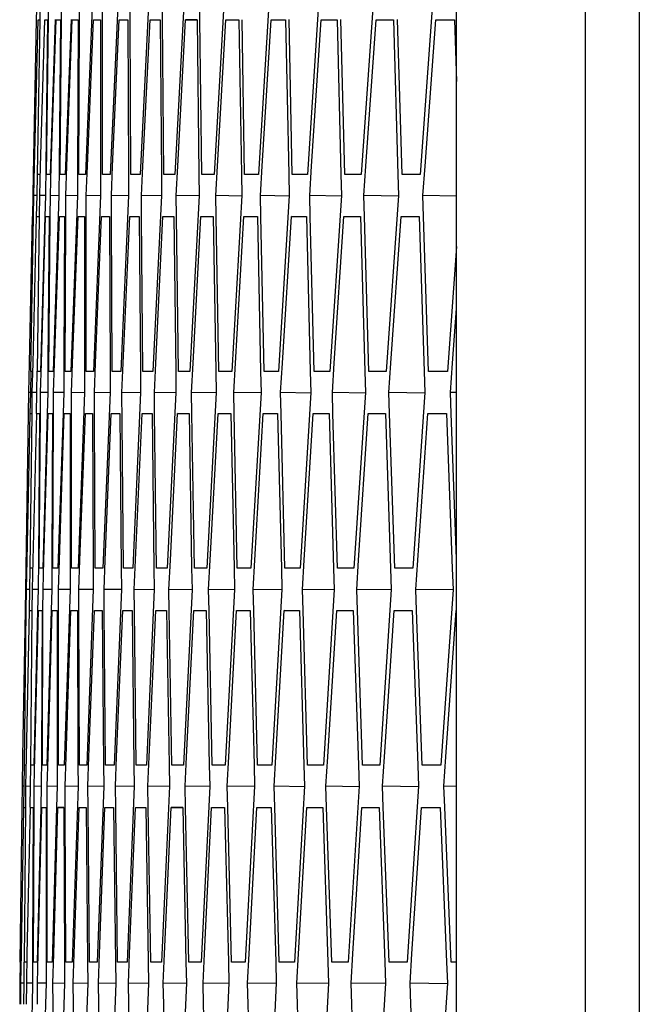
# Model space of a CAD drawing. Header units: millimetres. Extents: x 0 to 420, y 0 to 297.
# Tile 82 of 150: x 186.5 to 188.26, y 214.65 to 217.45. Entities that reach past the tile are written whole.
import ezdxf

# ---------------------------------------------------------------- set-up
doc = ezdxf.new("R2010")
doc.units = ezdxf.units.MM
doc.header["$LTSCALE"] = 23.1
doc.layers.get('0').update_dxf_attribs({"linetype": 'CONTINUOUS'})

msp = doc.modelspace()

# ---------------------------------------------------------------- linework, layer by layer
at = {"color": 7, "linetype": 'Continuous'}
for p, q in [((188.2577, 225.7925), (188.2577, 196.9141)), ((188.1035, 225.6818), (188.1035, 197.0248)), ((187.738, 200.3538), (187.738, 222.3528)), ((186.544, 217.4528), (186.5453, 217.5128)), ((186.5539, 217.4528), (186.555, 217.5128)), ((186.5776, 217.4528), (186.5784, 217.5128)), ((186.615, 217.4528), (186.6156, 217.5128)), ((186.6662, 217.4528), (186.6665, 217.5128)), ((186.7034, 217.5128), (186.6829, 217.0129)), ((186.7312, 217.4528), (186.7312, 217.5128)), ((186.7763, 217.5128), (186.7537, 217.0129)), ((186.8099, 217.4528), (186.8097, 217.5128)), ((186.8629, 217.5128), (186.8383, 217.0129)), ((186.9023, 217.4529), (186.9019, 217.5128)), ((186.9633, 217.5128), (186.9367, 217.0129)), ((187.0085, 217.4529), (187.0078, 217.5128)), ((187.0774, 217.5128), (187.0487, 217.0129)), ((187.2052, 217.5128), (187.1746, 217.0129)), ((187.3468, 217.5128), (187.3141, 217.0129)), ((187.5021, 217.5128), (187.4674, 217.0129)), ((187.6711, 217.5128), (187.6343, 217.0129)), ((186.5351, 217.0129), (186.544, 217.4528)), ((186.5383, 217.0362), (186.5487, 217.4528)), ((186.5468, 217.0129), (186.5539, 217.4528)), ((186.5487, 217.4528), (186.5528, 217.4528)), ((186.5552, 217.0362), (186.5673, 217.4528)), ((186.5673, 217.4528), (186.5754, 217.4528)), ((186.5754, 217.4528), (186.5702, 217.0362)), ((186.5723, 217.0129), (186.5776, 217.4528)), ((186.5969, 217.4533), (186.5825, 217.0129)), ((186.5859, 217.0362), (186.5996, 217.4528)), ((186.5996, 217.4528), (186.6119, 217.4528)), ((186.6119, 217.4528), (186.6084, 217.0362)), ((186.6115, 217.0129), (186.615, 217.4528)), ((186.642, 217.4536), (186.6258, 217.0129)), ((186.6303, 217.0362), (186.6457, 217.4528)), ((186.6457, 217.4528), (186.6621, 217.4528)), ((186.6621, 217.4528), (186.6602, 217.0129)), ((186.6645, 217.0129), (186.6662, 217.4528)), ((186.6884, 217.0362), (186.7056, 217.4528)), ((186.7056, 217.4528), (186.7261, 217.4528)), ((186.7261, 217.4528), (186.726, 217.0129)), ((186.7312, 217.0129), (186.7312, 217.4528)), ((186.7604, 217.0362), (186.7792, 217.4528)), ((186.7792, 217.4528), (186.8038, 217.4528)), ((186.8038, 217.4528), (186.8055, 217.0129)), ((186.8117, 217.0129), (186.8099, 217.4528)), ((186.846, 217.0362), (186.8666, 217.4528)), ((186.8666, 217.4528), (186.8952, 217.4528)), ((186.8952, 217.4528), (186.8988, 217.0128)), ((186.906, 217.0129), (186.9023, 217.4529)), ((186.9454, 217.0362), (186.9677, 217.4528)), ((186.9677, 217.4528), (187.0004, 217.4528)), ((187.0004, 217.4521), (186.9677, 217.4528)), ((187.0004, 217.4528), (187.0058, 217.0128)), ((187.014, 217.0129), (187.0085, 217.4529)), ((187.0586, 217.0362), (187.0825, 217.4528)), ((187.0825, 217.4528), (187.1194, 217.4528)), ((187.1194, 217.4528), (187.1265, 217.0127)), ((187.1357, 217.0129), (187.1284, 217.4529)), ((187.1855, 217.0362), (187.2111, 217.4528)), ((187.2111, 217.4528), (187.2521, 217.4528)), ((187.2521, 217.4528), (187.261, 217.0127)), ((187.2711, 217.0129), (187.2621, 217.453)), ((187.3261, 217.0362), (187.3534, 217.4528)), ((187.3534, 217.4528), (187.3985, 217.4528)), ((187.3985, 217.4528), (187.4092, 217.0126)), ((187.4203, 217.0129), (187.4094, 217.4531)), ((187.4804, 217.0362), (187.5095, 217.4528)), ((187.5095, 217.4528), (187.5586, 217.4528)), ((187.5586, 217.4528), (187.5711, 217.0125)), ((187.5832, 217.0129), (187.5705, 217.4531)), ((187.6485, 217.0362), (187.6792, 217.4528)), ((187.6792, 217.4528), (187.7324, 217.4528)), ((187.7324, 217.4528), (187.738, 217.2772)), ((186.5364, 216.9529), (186.5383, 217.0362)), ((186.5529, 216.9529), (186.5552, 217.0362)), ((186.5702, 217.0362), (186.5693, 216.9529)), ((186.5832, 216.9529), (186.5859, 217.0362)), ((186.6084, 217.0362), (186.6078, 216.9529)), ((186.6273, 216.9529), (186.6303, 217.0362)), ((186.6851, 216.9529), (186.6884, 217.0362)), ((186.7567, 216.9529), (186.7604, 217.0362)), ((186.842, 216.9529), (186.846, 217.0362)), ((186.9411, 216.9529), (186.9454, 217.0362)), ((187.0539, 216.9529), (187.0586, 217.0362)), ((187.1805, 216.9529), (187.1855, 217.0362)), ((187.3207, 216.9529), (187.3261, 217.0362)), ((187.4747, 216.9529), (187.4804, 217.0362)), ((187.6424, 216.9529), (187.6485, 217.0362)), ((186.5348, 217.0129), (186.5336, 216.9529)), ((186.5353, 217.0129), (186.5351, 217.0129)), ((186.5455, 217.013), (186.5446, 216.9529)), ((186.5529, 217.0129), (186.5468, 217.0129)), ((186.5825, 217.0129), (186.5723, 217.0129)), ((186.6258, 217.0129), (186.6115, 217.0129)), ((186.6602, 217.0129), (186.6601, 216.9529)), ((186.6829, 217.0129), (186.6645, 217.0129)), ((186.726, 217.0129), (186.7261, 216.9529)), ((186.7537, 217.0129), (186.7312, 217.0129)), ((186.8055, 217.0129), (186.8058, 216.9529)), ((186.8383, 217.0129), (186.8117, 217.0129)), ((186.8988, 217.0128), (186.8993, 216.9529)), ((186.9367, 217.0129), (186.906, 217.0129)), ((187.0058, 217.0128), (187.0066, 216.9529)), ((187.0487, 217.0129), (187.014, 217.0129)), ((187.1265, 217.0127), (187.1276, 216.9529)), ((187.1746, 217.0129), (187.1357, 217.0129)), ((187.261, 217.0127), (187.2623, 216.9529)), ((187.3141, 217.0129), (187.2711, 217.0129)), ((187.4092, 217.0126), (187.4107, 216.9529)), ((187.4674, 217.0129), (187.4203, 217.0129)), ((187.5711, 217.0125), (187.5729, 216.9529)), ((187.6343, 217.0129), (187.5832, 217.0129)), ((186.5336, 216.9529), (186.5323, 216.893)), ((186.5353, 216.8929), (186.5364, 216.9529)), ((186.5446, 216.9527), (186.5364, 216.9529)), ((186.5446, 216.9529), (186.543, 216.8931)), ((186.5521, 216.8929), (186.5529, 216.9529)), ((186.5693, 216.9526), (186.5529, 216.9529)), ((186.5693, 216.9529), (186.5675, 216.8933)), ((186.5827, 216.8929), (186.5832, 216.9529)), ((186.6078, 216.9524), (186.5832, 216.9529)), ((186.6078, 216.9529), (186.6058, 216.8935)), ((186.627, 216.8929), (186.6273, 216.9529)), ((186.66, 216.9522), (186.6273, 216.9529)), ((186.6601, 216.9529), (186.6416, 216.453)), ((186.6851, 216.8929), (186.6851, 216.9529)), ((186.726, 216.9521), (186.6851, 216.9529)), ((186.7261, 216.9529), (186.7056, 216.453)), ((186.7569, 216.8929), (186.7567, 216.9529)), ((186.8058, 216.9519), (186.7567, 216.9529)), ((186.8058, 216.9529), (186.7833, 216.453)), ((186.8425, 216.893), (186.842, 216.9529)), ((186.8993, 216.9517), (186.842, 216.9529)), ((186.8993, 216.9529), (186.8748, 216.453)), ((186.9418, 216.893), (186.9411, 216.9529)), ((187.0066, 216.9516), (186.9411, 216.9529)), ((187.0066, 216.9529), (186.98, 216.453)), ((187.0548, 216.8931), (187.0539, 216.9529)), ((187.1275, 216.9514), (187.0539, 216.9529)), ((187.1276, 216.9529), (187.0989, 216.453)), ((187.1816, 216.8931), (187.1805, 216.9529)), ((187.2623, 216.9512), (187.1805, 216.9529)), ((187.2623, 216.9529), (187.2316, 216.453)), ((187.3221, 216.8932), (187.3207, 216.9529)), ((187.4107, 216.9511), (187.3207, 216.9529)), ((187.4107, 216.9529), (187.378, 216.453)), ((187.4764, 216.8932), (187.4747, 216.9529)), ((187.5729, 216.9509), (187.4747, 216.9529)), ((187.5729, 216.9529), (187.5382, 216.453)), ((187.6443, 216.8933), (187.6424, 216.9529)), ((187.738, 216.951), (187.6424, 216.9529)), ((186.524, 216.4763), (186.5326, 216.8929)), ((186.5282, 216.453), (186.5353, 216.8929)), ((186.534, 216.4763), (186.5443, 216.8929)), ((186.5443, 216.8929), (186.5505, 216.8929)), ((186.5468, 216.453), (186.5521, 216.8929)), ((186.5675, 216.8933), (186.555, 216.453)), ((186.5578, 216.4763), (186.5698, 216.8929)), ((186.5698, 216.8929), (186.58, 216.8929)), ((186.58, 216.8929), (186.5765, 216.4763)), ((186.5791, 216.453), (186.5827, 216.8929)), ((186.6058, 216.8935), (186.5914, 216.453)), ((186.5953, 216.4763), (186.609, 216.8929)), ((186.609, 216.8929), (186.6234, 216.8929)), ((186.6234, 216.8929), (186.6216, 216.4763)), ((186.6252, 216.453), (186.627, 216.8929)), ((186.6466, 216.4763), (186.662, 216.8929)), ((186.662, 216.8929), (186.6804, 216.8929)), ((186.6804, 216.8929), (186.6804, 216.453)), ((186.6851, 216.453), (186.6851, 216.8929)), ((186.7116, 216.4763), (186.7288, 216.8929)), ((186.7288, 216.8929), (186.7513, 216.8929)), ((186.7513, 216.8929), (186.753, 216.453)), ((186.7587, 216.453), (186.7569, 216.8929)), ((186.7904, 216.4763), (186.8093, 216.8929)), ((186.8093, 216.8929), (186.8359, 216.8929)), ((186.8359, 216.8929), (186.8394, 216.4529)), ((186.8461, 216.453), (186.8425, 216.893)), ((186.883, 216.4763), (186.9035, 216.8929)), ((186.9035, 216.8929), (186.9342, 216.8929)), ((186.9342, 216.8929), (186.9396, 216.4529)), ((186.9472, 216.453), (186.9418, 216.893)), ((186.9893, 216.4763), (187.0115, 216.8929)), ((187.0115, 216.8929), (187.0463, 216.8929)), ((187.0463, 216.8929), (187.0535, 216.4529)), ((187.0621, 216.453), (187.0548, 216.8931)), ((187.1093, 216.4763), (187.1332, 216.8929)), ((187.1332, 216.8929), (187.1721, 216.8929)), ((187.1721, 216.8929), (187.1811, 216.4528)), ((187.1907, 216.453), (187.1816, 216.8931)), ((187.243, 216.4763), (187.2687, 216.8929)), ((187.2687, 216.8929), (187.3117, 216.8929)), ((187.3116, 216.8921), (187.2687, 216.8929)), ((187.3117, 216.8929), (187.3224, 216.4527)), ((187.333, 216.453), (187.3221, 216.8932)), ((187.3905, 216.4763), (187.4179, 216.8929)), ((187.4179, 216.8929), (187.4649, 216.8929)), ((187.4649, 216.8929), (187.4775, 216.4527)), ((187.4891, 216.453), (187.4764, 216.8932)), ((187.5517, 216.4763), (187.5808, 216.8929)), ((187.5808, 216.8929), (187.6319, 216.8929)), ((187.6319, 216.8929), (187.6463, 216.4526)), ((187.6588, 216.453), (187.6443, 216.8933)), ((187.738, 216.8082), (187.712, 216.453)), ((187.7266, 216.4763), (187.738, 216.6318)), ((186.5224, 216.393), (186.524, 216.4763)), ((186.532, 216.393), (186.534, 216.4763)), ((186.5555, 216.393), (186.5578, 216.4763)), ((186.5765, 216.4763), (186.5759, 216.393)), ((186.5926, 216.393), (186.5953, 216.4763)), ((186.6216, 216.4763), (186.6213, 216.393)), ((186.6436, 216.393), (186.6466, 216.4763)), ((186.7083, 216.393), (186.7116, 216.4763)), ((186.7868, 216.393), (186.7904, 216.4763)), ((186.879, 216.393), (186.883, 216.4763)), ((186.9849, 216.393), (186.9893, 216.4763)), ((187.1046, 216.393), (187.1093, 216.4763)), ((187.238, 216.393), (187.243, 216.4763)), ((187.3852, 216.393), (187.3905, 216.4763)), ((187.546, 216.393), (187.5517, 216.4763)), ((187.7206, 216.393), (187.7266, 216.4763)), ((186.5274, 216.4531), (186.5265, 216.393)), ((186.5323, 216.453), (186.5282, 216.453)), ((186.545, 216.4531), (186.5443, 216.393)), ((186.555, 216.453), (186.5468, 216.453)), ((186.5914, 216.453), (186.5791, 216.453)), ((186.6416, 216.453), (186.6252, 216.453)), ((186.6804, 216.453), (186.6805, 216.393)), ((186.7056, 216.453), (186.6851, 216.453)), ((186.753, 216.453), (186.7533, 216.393)), ((186.7833, 216.453), (186.7587, 216.453)), ((186.8394, 216.4529), (186.84, 216.393)), ((186.8748, 216.453), (186.8461, 216.453)), ((186.9396, 216.4529), (186.9404, 216.393)), ((186.98, 216.453), (186.9472, 216.453)), ((187.0535, 216.4529), (187.0545, 216.393)), ((187.0989, 216.453), (187.0621, 216.453)), ((187.1811, 216.4528), (187.1824, 216.393)), ((187.2316, 216.453), (187.1907, 216.453)), ((187.3224, 216.4527), (187.3239, 216.393)), ((187.378, 216.453), (187.333, 216.453)), ((187.4775, 216.4527), (187.4793, 216.393)), ((187.5382, 216.453), (187.4891, 216.453)), ((187.6463, 216.4526), (187.6483, 216.393)), ((187.712, 216.453), (187.6588, 216.453)), ((186.5213, 216.333), (186.5224, 216.393)), ((186.5265, 216.3929), (186.5224, 216.393)), ((186.5265, 216.393), (186.5252, 216.3331)), ((186.5312, 216.333), (186.532, 216.393)), ((186.5443, 216.3928), (186.532, 216.393)), ((186.5443, 216.393), (186.5428, 216.3333)), ((186.5549, 216.333), (186.5555, 216.393)), ((186.5759, 216.3926), (186.5555, 216.393)), ((186.5759, 216.393), (186.5742, 216.3335)), ((186.5923, 216.333), (186.5926, 216.393)), ((186.6213, 216.3925), (186.5926, 216.393)), ((186.6213, 216.393), (186.6193, 216.3337)), ((186.6435, 216.333), (186.6436, 216.393)), ((186.6804, 216.3923), (186.6436, 216.393)), ((186.6805, 216.393), (186.662, 215.8931)), ((186.7085, 216.333), (186.7083, 216.393)), ((186.7533, 216.3922), (186.7083, 216.393)), ((186.7533, 216.393), (186.7329, 215.8931)), ((186.7874, 216.3097), (186.7868, 216.393)), ((186.84, 216.392), (186.7868, 216.393)), ((186.84, 216.393), (186.8175, 215.8931)), ((186.8796, 216.3331), (186.879, 216.393)), ((186.9403, 216.3919), (186.879, 216.393)), ((186.9404, 216.393), (186.9158, 215.8931)), ((186.9858, 216.3332), (186.9849, 216.393)), ((187.0545, 216.3917), (186.9849, 216.393)), ((187.0545, 216.393), (187.0279, 215.8931)), ((187.1058, 216.3332), (187.1046, 216.393)), ((187.1823, 216.3916), (187.1046, 216.393)), ((187.1824, 216.393), (187.1537, 215.8931)), ((187.2394, 216.3333), (187.238, 216.393)), ((187.3239, 216.3914), (187.238, 216.393)), ((187.3239, 216.393), (187.2933, 215.8931)), ((187.3868, 216.3333), (187.3852, 216.393)), ((187.4792, 216.3913), (187.3852, 216.393)), ((187.4793, 216.393), (187.4465, 215.8931)), ((187.5479, 216.3334), (187.546, 216.393)), ((187.6482, 216.3911), (187.546, 216.393)), ((187.6483, 216.393), (187.6135, 215.8931)), ((187.7227, 216.3335), (187.7206, 216.393)), ((187.738, 216.3927), (187.7206, 216.393)), ((186.5142, 215.8931), (186.5213, 216.333)), ((186.5174, 215.9164), (186.526, 216.333)), ((186.5259, 215.8931), (186.5312, 216.333)), ((186.526, 216.333), (186.5301, 216.333)), ((186.5342, 215.9164), (186.5446, 216.333)), ((186.5446, 216.333), (186.5528, 216.333)), ((186.5528, 216.333), (186.5493, 215.9164)), ((186.5514, 215.8931), (186.5549, 216.333)), ((186.5742, 216.3335), (186.5616, 215.8931)), ((186.5649, 215.9164), (186.5769, 216.333)), ((186.5769, 216.333), (186.5892, 216.333)), ((186.5892, 216.333), (186.5874, 215.9164)), ((186.5906, 215.8931), (186.5923, 216.333)), ((186.6193, 216.3337), (186.6049, 215.8931)), ((186.6093, 215.9164), (186.623, 216.333)), ((186.623, 216.333), (186.6394, 216.333)), ((186.6394, 216.333), (186.6394, 215.8931)), ((186.6436, 215.8931), (186.6435, 216.333)), ((186.6675, 215.9164), (186.6829, 216.333)), ((186.6829, 216.333), (186.7034, 216.333)), ((186.7034, 216.333), (186.7051, 215.8931)), ((186.7103, 215.8931), (186.7085, 216.333)), ((186.7394, 215.9164), (186.7565, 216.333)), ((186.7565, 216.333), (186.7811, 216.333)), ((186.7811, 216.333), (186.7846, 215.893)), ((186.8251, 215.9164), (186.8439, 216.333)), ((186.8439, 216.333), (186.8726, 216.333)), ((186.8726, 216.333), (186.8779, 215.893)), ((186.8851, 215.8931), (186.8796, 216.3331)), ((186.9245, 215.9164), (186.945, 216.333)), ((186.945, 216.333), (186.9778, 216.333)), ((186.9778, 216.3324), (186.945, 216.333)), ((186.9778, 216.333), (186.9849, 215.893)), ((186.9931, 215.8931), (186.9858, 216.3332)), ((187.0376, 215.9164), (187.0599, 216.333)), ((187.0599, 216.333), (187.0967, 216.333)), ((187.0967, 216.333), (187.1057, 215.8929)), ((187.1148, 215.8931), (187.1058, 216.3332)), ((187.1645, 215.9164), (187.1885, 216.333)), ((187.1885, 216.333), (187.2294, 216.333)), ((187.2294, 216.333), (187.2402, 215.8928)), ((187.2503, 215.8931), (187.2394, 216.3333)), ((187.3052, 215.9164), (187.3308, 216.333)), ((187.3308, 216.333), (187.3758, 216.333)), ((187.3758, 216.333), (187.3884, 215.8928)), ((187.3995, 215.8931), (187.3868, 216.3333)), ((187.4595, 215.9164), (187.4869, 216.333)), ((187.4869, 216.333), (187.536, 216.333)), ((187.536, 216.333), (187.5503, 215.8927)), ((187.5624, 215.8931), (187.5479, 216.3334)), ((187.6276, 215.9164), (187.6566, 216.333)), ((187.6566, 216.333), (187.7098, 216.333)), ((187.7098, 216.333), (187.726, 215.8926)), ((187.738, 215.9198), (187.7227, 216.3335)), ((186.7909, 215.8931), (186.7874, 216.3097)), ((186.5157, 215.8331), (186.5174, 215.9164)), ((186.5323, 215.8331), (186.5342, 215.9164)), ((186.5493, 215.9164), (186.5487, 215.8331)), ((186.5626, 215.8331), (186.5649, 215.9164)), ((186.5874, 215.9164), (186.5872, 215.8331)), ((186.6067, 215.8331), (186.6093, 215.9164)), ((186.6645, 215.8331), (186.6675, 215.9164)), ((186.7361, 215.8331), (186.7394, 215.9164)), ((186.8214, 215.8331), (186.8251, 215.9164)), ((186.9205, 215.8331), (186.9245, 215.9164)), ((187.0333, 215.8331), (187.0376, 215.9164)), ((187.1599, 215.8331), (187.1645, 215.9164)), ((187.3001, 215.8331), (187.3052, 215.9164)), ((187.4542, 215.8331), (187.4595, 215.9164)), ((187.6219, 215.8331), (187.6276, 215.9164)), ((186.5139, 215.8931), (186.5129, 215.8331)), ((186.5144, 215.8931), (186.5142, 215.8931)), ((186.5246, 215.8932), (186.5239, 215.8331)), ((186.532, 215.8931), (186.5259, 215.8931)), ((186.5616, 215.8931), (186.5514, 215.8931)), ((186.6049, 215.8931), (186.5906, 215.8931)), ((186.6394, 215.8931), (186.6394, 215.8331)), ((186.662, 215.8931), (186.6436, 215.8931)), ((186.7051, 215.8931), (186.7054, 215.8331)), ((186.7329, 215.8931), (186.7103, 215.8931)), ((186.7846, 215.893), (186.7852, 215.8331)), ((186.8175, 215.8931), (186.7909, 215.8931)), ((186.8779, 215.893), (186.8787, 215.8331)), ((186.9158, 215.8931), (186.8851, 215.8931)), ((186.9849, 215.893), (186.986, 215.8331)), ((187.0279, 215.8931), (186.9931, 215.8931)), ((187.1057, 215.8929), (187.107, 215.8331)), ((187.1537, 215.8931), (187.1148, 215.8931)), ((187.2402, 215.8928), (187.2417, 215.8331)), ((187.2933, 215.8931), (187.2503, 215.8931)), ((187.3884, 215.8928), (187.3902, 215.8331)), ((187.4465, 215.8931), (187.3995, 215.8931)), ((187.5503, 215.8927), (187.5523, 215.8331)), ((187.6135, 215.8931), (187.5624, 215.8931)), ((187.726, 215.8926), (187.7282, 215.8331)), ((186.5129, 215.8331), (186.5119, 215.7732)), ((186.5149, 215.7731), (186.5157, 215.8331)), ((186.5239, 215.833), (186.5157, 215.8331)), ((186.5239, 215.8331), (186.5226, 215.7733)), ((186.5317, 215.7731), (186.5323, 215.8331)), ((186.5487, 215.8328), (186.5323, 215.8331)), ((186.5487, 215.8331), (186.5471, 215.7734)), ((186.5623, 215.7731), (186.5626, 215.8331)), ((186.5872, 215.8327), (186.5626, 215.8331)), ((186.5872, 215.8331), (186.5854, 215.7736)), ((186.6066, 215.7731), (186.6067, 215.8331)), ((186.6394, 215.8326), (186.6067, 215.8331)), ((186.6394, 215.8331), (186.623, 215.3332)), ((186.6647, 215.7731), (186.6645, 215.8331)), ((186.7054, 215.8324), (186.6645, 215.8331)), ((186.7054, 215.8331), (186.687, 215.3332)), ((186.7365, 215.7732), (186.7361, 215.8331)), ((186.7852, 215.8323), (186.7361, 215.8331)), ((186.7852, 215.8331), (186.7647, 215.3332)), ((186.8221, 215.7732), (186.8214, 215.8331)), ((186.8787, 215.8322), (186.8214, 215.8331)), ((186.8787, 215.8331), (186.8562, 215.3332)), ((186.9214, 215.7732), (186.9205, 215.8331)), ((186.986, 215.832), (186.9205, 215.8331)), ((186.986, 215.8331), (186.9614, 215.3332)), ((187.0345, 215.7733), (187.0333, 215.8331)), ((187.107, 215.8319), (187.0333, 215.8331)), ((187.107, 215.8331), (187.0804, 215.3332)), ((187.1613, 215.7733), (187.1599, 215.8331)), ((187.2417, 215.8318), (187.1599, 215.8331)), ((187.2417, 215.8331), (187.2131, 215.3332)), ((187.3018, 215.7734), (187.3001, 215.8331)), ((187.3901, 215.8316), (187.3001, 215.8331)), ((187.3902, 215.8331), (187.3595, 215.3332)), ((187.4561, 215.7735), (187.4542, 215.8331)), ((187.5523, 215.8315), (187.4542, 215.8331)), ((187.5523, 215.8331), (187.5196, 215.3332)), ((187.624, 215.7736), (187.6219, 215.8331)), ((187.7282, 215.8314), (187.6219, 215.8331)), ((187.7282, 215.8331), (187.6935, 215.3332)), ((186.5053, 215.3565), (186.5122, 215.7731)), ((186.5096, 215.3332), (186.5149, 215.7731)), ((186.5153, 215.3565), (186.5239, 215.7731)), ((186.5239, 215.7731), (186.5301, 215.7731)), ((186.5282, 215.3332), (186.5317, 215.7731)), ((186.5471, 215.7734), (186.5364, 215.3332)), ((186.5391, 215.3565), (186.5494, 215.7731)), ((186.5494, 215.7731), (186.5596, 215.7731)), ((186.5596, 215.7731), (186.5578, 215.3565)), ((186.5605, 215.3332), (186.5623, 215.7731)), ((186.5854, 215.7736), (186.5728, 215.3332)), ((186.5766, 215.3565), (186.5886, 215.7731)), ((186.5886, 215.7731), (186.603, 215.7731)), ((186.603, 215.7731), (186.6029, 215.3332)), ((186.6067, 215.3332), (186.6066, 215.7731)), ((186.6279, 215.3565), (186.6416, 215.7731)), ((186.6416, 215.7731), (186.6601, 215.7731)), ((186.6601, 215.7731), (186.6618, 215.3331)), ((186.6665, 215.3332), (186.6647, 215.7731)), ((186.6929, 215.3565), (186.7084, 215.7731)), ((186.7084, 215.7731), (186.7309, 215.7731)), ((186.7309, 215.7731), (186.7345, 215.3331)), ((186.7402, 215.3332), (186.7365, 215.7732)), ((186.7717, 215.3565), (186.7889, 215.7731)), ((186.7889, 215.7731), (186.8155, 215.7731)), ((186.8155, 215.7731), (186.8209, 215.3331)), ((186.8275, 215.3332), (186.8221, 215.7732)), ((186.8643, 215.3565), (186.8831, 215.7731)), ((186.8831, 215.7731), (186.9138, 215.7731)), ((186.9138, 215.7731), (186.921, 215.333)), ((186.9287, 215.3332), (186.9214, 215.7732)), ((186.9706, 215.3565), (186.9911, 215.7731)), ((186.9911, 215.7731), (187.0259, 215.7731)), ((187.0259, 215.7731), (187.0349, 215.333)), ((187.0435, 215.3332), (187.0345, 215.7733)), ((187.0906, 215.3565), (187.1129, 215.7731)), ((187.1129, 215.7731), (187.1518, 215.7731)), ((187.1518, 215.7731), (187.1625, 215.3329)), ((187.1721, 215.3332), (187.1613, 215.7733)), ((187.2244, 215.3565), (187.2483, 215.7731)), ((187.2483, 215.7731), (187.2913, 215.7731)), ((187.2913, 215.7724), (187.2483, 215.7731)), ((187.2913, 215.7731), (187.3039, 215.3329)), ((187.3145, 215.3332), (187.3018, 215.7734)), ((187.3719, 215.3565), (187.3975, 215.7731)), ((187.3975, 215.7731), (187.4446, 215.7731)), ((187.4446, 215.7731), (187.459, 215.3328)), ((187.4705, 215.3332), (187.4561, 215.7735)), ((187.5331, 215.3565), (187.5604, 215.7731)), ((187.5604, 215.7731), (187.6116, 215.7731)), ((187.6116, 215.7731), (187.6278, 215.3327)), ((187.6403, 215.3332), (187.624, 215.7736)), ((187.708, 215.3565), (187.7371, 215.7731)), ((186.504, 215.2732), (186.5053, 215.3565)), ((186.5137, 215.2732), (186.5153, 215.3565)), ((186.5371, 215.2732), (186.5391, 215.3565)), ((186.5578, 215.3565), (186.5576, 215.2732)), ((186.5743, 215.2732), (186.5766, 215.3565)), ((186.6253, 215.2732), (186.6279, 215.3565)), ((186.69, 215.2732), (186.6929, 215.3565)), ((186.7684, 215.2732), (186.7717, 215.3565)), ((186.8606, 215.2732), (186.8643, 215.3565)), ((186.9666, 215.2732), (186.9706, 215.3565)), ((187.0863, 215.2732), (187.0906, 215.3565)), ((187.2197, 215.2732), (187.2244, 215.3565)), ((187.3669, 215.2732), (187.3719, 215.3565)), ((187.5277, 215.2732), (187.5331, 215.3565)), ((187.7023, 215.2732), (187.708, 215.3565)), ((186.5088, 215.3332), (186.5081, 215.2732)), ((186.5137, 215.3332), (186.5096, 215.3332)), ((186.5264, 215.3332), (186.526, 215.2732)), ((186.5364, 215.3332), (186.5282, 215.3332)), ((186.5728, 215.3332), (186.5605, 215.3332)), ((186.6029, 215.3332), (186.603, 215.2732)), ((186.623, 215.3332), (186.6067, 215.3332)), ((186.6618, 215.3331), (186.6621, 215.2732)), ((186.687, 215.3332), (186.6665, 215.3332)), ((186.7345, 215.3331), (186.735, 215.2732)), ((186.7647, 215.3332), (186.7402, 215.3332)), ((186.8209, 215.3331), (186.8216, 215.2732)), ((186.8562, 215.3332), (186.8275, 215.3332)), ((186.921, 215.333), (186.922, 215.2732)), ((186.9614, 215.3332), (186.9287, 215.3332)), ((187.0349, 215.333), (187.0362, 215.2732)), ((187.0804, 215.3332), (187.0435, 215.3332)), ((187.1625, 215.3329), (187.164, 215.2732)), ((187.2131, 215.3332), (187.1721, 215.3332)), ((187.3039, 215.3329), (187.3056, 215.2732)), ((187.3595, 215.3332), (187.3145, 215.3332)), ((187.459, 215.3328), (187.461, 215.2732)), ((187.5196, 215.3332), (187.4705, 215.3332)), ((187.6278, 215.3327), (187.63, 215.2732)), ((187.6935, 215.3332), (187.6403, 215.3332)), ((186.5032, 215.2132), (186.504, 215.2732)), ((186.5081, 215.2731), (186.504, 215.2732)), ((186.5081, 215.2732), (186.5071, 215.2133)), ((186.5131, 215.2132), (186.5137, 215.2732)), ((186.526, 215.273), (186.5137, 215.2732)), ((186.526, 215.2732), (186.5247, 215.2134)), ((186.5368, 215.2132), (186.5371, 215.2732)), ((186.5576, 215.2729), (186.5371, 215.2732)), ((186.5576, 215.2732), (186.5561, 215.2136)), ((186.5742, 215.2132), (186.5743, 215.2732)), ((186.603, 215.2728), (186.5743, 215.2732)), ((186.603, 215.2732), (186.6012, 215.2138)), ((186.6254, 215.2132), (186.6253, 215.2732)), ((186.6621, 215.2726), (186.6253, 215.2732)), ((186.6621, 215.2732), (186.6457, 214.7732)), ((186.6904, 215.2132), (186.69, 215.2732)), ((186.735, 215.2725), (186.69, 215.2732)), ((186.735, 215.2732), (186.7166, 214.7732)), ((186.7691, 215.2132), (186.7684, 215.2732)), ((186.8216, 215.2724), (186.7684, 215.2732)), ((186.8216, 215.2732), (186.8012, 214.7732)), ((186.8615, 215.2133), (186.8606, 215.2732)), ((186.922, 215.2723), (186.8606, 215.2732)), ((186.922, 215.2732), (186.8995, 214.7732)), ((186.9677, 215.2133), (186.9666, 215.2732)), ((187.0362, 215.2722), (186.9666, 215.2732)), ((187.0362, 215.2732), (187.0116, 214.7732)), ((187.0877, 215.2134), (187.0863, 215.2732)), ((187.164, 215.2721), (187.0863, 215.2732)), ((187.164, 215.2732), (187.1375, 214.7732)), ((187.2214, 215.2135), (187.2197, 215.2732)), ((187.3056, 215.2719), (187.2197, 215.2732)), ((187.3056, 215.2732), (187.277, 214.7732)), ((187.3688, 215.2135), (187.3669, 215.2732)), ((187.4609, 215.2718), (187.3669, 215.2732)), ((187.461, 215.2732), (187.4303, 214.7732)), ((187.5299, 215.2136), (187.5277, 215.2732)), ((187.63, 215.2717), (187.5277, 215.2732)), ((187.63, 215.2732), (187.5973, 214.7732)), ((187.7047, 215.2137), (187.7023, 215.2732)), ((187.738, 215.2727), (187.7023, 215.2732)), ((186.4979, 214.7732), (186.5032, 215.2132)), ((186.501, 214.7965), (186.5079, 215.2132)), ((186.5079, 215.2132), (186.512, 215.2132)), ((186.5096, 214.7732), (186.5131, 215.2132)), ((186.5178, 214.7965), (186.5265, 215.2132)), ((186.5265, 215.2132), (186.5347, 215.2132)), ((186.5347, 215.2132), (186.5329, 214.7965)), ((186.5351, 214.7732), (186.5368, 215.2132)), ((186.5561, 215.2136), (186.5453, 214.7732)), ((186.5485, 214.7965), (186.5588, 215.2132)), ((186.5588, 215.2132), (186.5711, 215.2132)), ((186.5711, 215.2132), (186.571, 214.7965)), ((186.5743, 214.7732), (186.5742, 215.2132)), ((186.6012, 215.2138), (186.5886, 214.7732)), ((186.5929, 214.7965), (186.6049, 215.2132)), ((186.6049, 215.2132), (186.6213, 215.2132)), ((186.6213, 215.2129), (186.6049, 215.2132)), ((186.6213, 215.2132), (186.6231, 214.7732)), ((186.6273, 214.7732), (186.6254, 215.2132)), ((186.6511, 214.7965), (186.6648, 215.2132)), ((186.6648, 215.2132), (186.6853, 215.2132)), ((186.6853, 215.2132), (186.6888, 214.7732)), ((186.6941, 214.7732), (186.6904, 215.2132)), ((186.723, 214.7965), (186.7384, 215.2132)), ((186.7384, 215.2132), (186.763, 215.2132)), ((186.763, 215.2132), (186.7684, 214.7731)), ((186.7746, 214.7732), (186.7691, 215.2132)), ((186.8087, 214.7965), (186.8258, 215.2132)), ((186.8258, 215.2132), (186.8545, 215.2132)), ((186.8545, 215.2132), (186.8616, 214.7731)), ((186.8688, 214.7732), (186.8615, 215.2133)), ((186.9081, 214.7965), (186.927, 215.2132)), ((186.927, 215.2132), (186.9597, 215.2132)), ((186.9597, 215.2127), (186.927, 215.2132)), ((186.9597, 215.2132), (186.9687, 214.773)), ((186.9768, 214.7732), (186.9677, 215.2133)), ((187.0213, 214.7965), (187.0418, 215.2132)), ((187.0418, 215.2132), (187.0787, 215.2132)), ((187.0787, 215.2132), (187.0894, 214.773)), ((187.0986, 214.7732), (187.0877, 215.2134)), ((187.1482, 214.7965), (187.1704, 215.2132)), ((187.1704, 215.2132), (187.2114, 215.2132)), ((187.2114, 215.2132), (187.2239, 214.7729)), ((187.234, 214.7732), (187.2214, 215.2135)), ((187.2888, 214.7965), (187.3128, 215.2132)), ((187.3128, 215.2132), (187.3578, 215.2132)), ((187.3578, 215.2132), (187.3721, 214.7728)), ((187.3832, 214.7732), (187.3688, 215.2135)), ((187.4432, 214.7965), (187.4688, 215.2132)), ((187.4688, 215.2132), (187.5179, 215.2132)), ((187.5179, 215.2132), (187.5341, 214.7728)), ((187.5462, 214.7732), (187.5299, 215.2136)), ((187.6113, 214.7965), (187.6386, 215.2132)), ((187.6386, 215.2132), (187.6918, 215.2132)), ((187.6918, 215.2132), (187.7097, 214.7727)), ((187.7228, 214.7732), (187.7047, 215.2137)), ((186.4997, 214.7132), (186.501, 214.7965)), ((186.5162, 214.7132), (186.5178, 214.7965)), ((186.5329, 214.7965), (186.5326, 214.7132)), ((186.5465, 214.7132), (186.5485, 214.7965)), ((186.571, 214.7965), (186.5711, 214.7132)), ((186.5906, 214.7132), (186.5929, 214.7965)), ((186.6484, 214.7132), (186.6511, 214.7965)), ((186.72, 214.7132), (186.723, 214.7965)), ((186.8054, 214.7132), (186.8087, 214.7965)), ((186.9044, 214.7132), (186.9081, 214.7965)), ((187.0173, 214.7132), (187.0213, 214.7965)), ((187.1438, 214.7132), (187.1482, 214.7965)), ((187.2841, 214.7132), (187.2888, 214.7965)), ((187.4382, 214.7132), (187.4432, 214.7965)), ((187.6059, 214.7132), (187.6113, 214.7965)), ((186.4976, 214.7732), (186.4969, 214.7132)), ((186.4981, 214.7732), (186.4979, 214.7732)), ((186.5083, 214.7733), (186.5079, 214.7132)), ((186.5157, 214.7732), (186.5096, 214.7732)), ((186.5453, 214.7732), (186.5351, 214.7732)), ((186.5886, 214.7732), (186.5743, 214.7732)), ((186.6231, 214.7732), (186.6234, 214.7132)), ((186.6457, 214.7732), (186.6273, 214.7732)), ((186.6888, 214.7732), (186.6894, 214.7132)), ((186.7166, 214.7732), (186.6941, 214.7732)), ((186.7684, 214.7731), (186.7692, 214.7132)), ((186.8012, 214.7732), (186.7746, 214.7732)), ((186.8616, 214.7731), (186.8627, 214.7132)), ((186.8995, 214.7732), (186.8688, 214.7732)), ((186.9687, 214.773), (186.9699, 214.7132)), ((187.0116, 214.7732), (186.9768, 214.7732)), ((187.0894, 214.773), (187.091, 214.7132)), ((187.1375, 214.7732), (187.0986, 214.7732)), ((187.2239, 214.7729), (187.2257, 214.7132)), ((187.277, 214.7732), (187.234, 214.7732)), ((187.3721, 214.7728), (187.3742, 214.7132)), ((187.4303, 214.7732), (187.3832, 214.7732)), ((187.5341, 214.7728), (187.5363, 214.7132)), ((187.5973, 214.7732), (187.5462, 214.7732)), ((187.7097, 214.7727), (187.7122, 214.7132)), ((187.738, 214.7732), (187.7228, 214.7732)), ((186.4969, 214.7132), (186.4961, 214.6533)), ((186.4991, 214.6532), (186.4997, 214.7132)), ((186.5079, 214.7131), (186.4997, 214.7132)), ((186.5079, 214.7132), (186.5068, 214.6534)), ((186.5159, 214.6532), (186.5162, 214.7132)), ((186.5326, 214.713), (186.5162, 214.7132)), ((186.5326, 214.7132), (186.5313, 214.6535)), ((186.5465, 214.6532), (186.5465, 214.7132)), ((186.5711, 214.7129), (186.5465, 214.7132)), ((186.5711, 214.7132), (186.5696, 214.6537)), ((186.5908, 214.6532), (186.5906, 214.7132)), ((186.6234, 214.7128), (186.5906, 214.7132)), ((186.6234, 214.7132), (186.609, 214.2133)), ((186.6489, 214.6533), (186.6484, 214.7132)), ((186.6894, 214.7127), (186.6484, 214.7132)), ((186.6894, 214.7132), (186.673, 214.2133)), ((186.7207, 214.6533), (186.72, 214.7132)), ((186.7692, 214.7126), (186.72, 214.7132)), ((186.7692, 214.7132), (186.7507, 214.2133)), ((186.8063, 214.6533), (186.8054, 214.7132)), ((186.8627, 214.7125), (186.8054, 214.7132)), ((186.8627, 214.7132), (186.8422, 214.2133)), ((186.9056, 214.6534), (186.9044, 214.7132)), ((186.9699, 214.7124), (186.9044, 214.7132)), ((186.9699, 214.7132), (186.9474, 214.2133)), ((187.0187, 214.6534), (187.0173, 214.7132)), ((187.0909, 214.7123), (187.0173, 214.7132)), ((187.091, 214.7132), (187.0664, 214.2133)), ((187.1455, 214.6535), (187.1438, 214.7132)), ((187.2257, 214.7122), (187.1438, 214.7132)), ((187.2257, 214.7132), (187.1991, 214.2133)), ((187.286, 214.6536), (187.2841, 214.7132)), ((187.3741, 214.7121), (187.2841, 214.7132)), ((187.3742, 214.7132), (187.3455, 214.2133)), ((187.4403, 214.6536), (187.4382, 214.7132)), ((187.5363, 214.712), (187.4382, 214.7132)), ((187.5363, 214.7132), (187.5057, 214.2133)), ((187.6083, 214.6537), (187.6059, 214.7132)), ((187.7122, 214.7119), (187.6059, 214.7132)), ((187.7122, 214.7132), (187.6795, 214.2133)), ((186.5313, 214.6535), (186.5224, 214.2133)), ((186.5696, 214.6537), (186.5588, 214.2133)), ((186.5927, 214.2133), (186.5908, 214.6532)), ((186.6525, 214.2133), (186.6489, 214.6533)), ((186.7262, 214.2133), (186.7207, 214.6533)), ((186.8136, 214.2133), (186.8063, 214.6533)), ((186.9147, 214.2133), (186.9056, 214.6534)), ((187.0296, 214.2133), (187.0187, 214.6534)), ((187.1582, 214.2133), (187.1455, 214.6535)), ((187.3005, 214.2133), (187.286, 214.6536)), ((187.4566, 214.2133), (187.4403, 214.6536)), ((187.6264, 214.2133), (187.6083, 214.6537))]:
    msp.add_line(p, q, dxfattribs=at)

doc.saveas('drawing.dxf')
